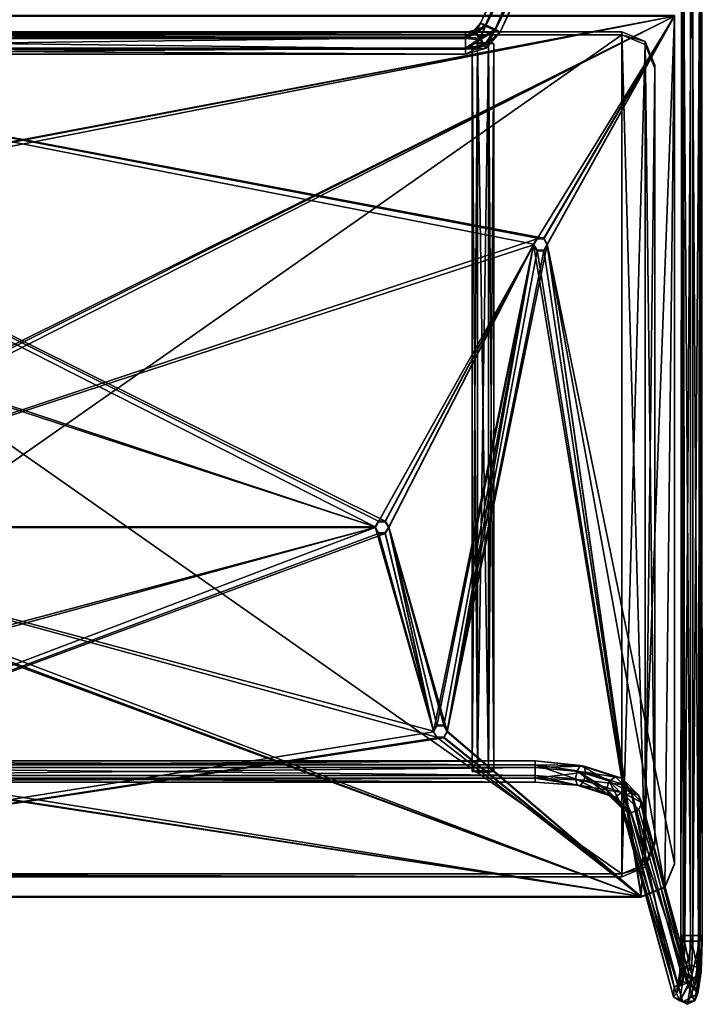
# Model space of a CAD drawing. Header units: millimetres. Extents: x -41 to 3008, y -710 to 56.
# Tile 2 of 28: x 309 to 659, y -710 to -205. Entities that reach past the tile are written whole.
import ezdxf

# ---------------------------------------------------------------- set-up
doc = ezdxf.new("R2010")
doc.units = ezdxf.units.MM
doc.header["$LTSCALE"] = 65.185185
doc.layers.add('Default', color=7, linetype='Continuous', true_color=0x000000)

msp = doc.modelspace()

# ---------------------------------------------------------------- meshes
at = {"layer": 'Default'}
mesh = msp.add_polyface(dxfattribs=at)
corners = [(653.27, -42.93, 5.47), (648.37, -677.5, -0.5), (654.42, -677.5, -5.47), (649.57, -674.54, 3.46), (649.57, -674.54, 3.46), (653.27, -674.54, 5.47), (653.27, -674.54, 5.47), (648.82, -42.93, 2.24), (648.82, -42.93, 2.24), (648.82, -42.93, 2.24), (648.82, -42.93, 2.24), (648.37, -676.02, -0.56), (648.37, -676.02, -0.56), (650.35, -677.5, -4.25), (650.35, -677.5, -4.25), (650.35, -677.5, -4.25), (650.35, -677.5, -4.25), (650.35, -677.5, -4.25), (648.38, -674.54, -0.57), (648.38, -674.54, -0.57), (648.38, -674.54, -0.57), (648.38, -674.54, -0.57), (649.4, -42.93, -3.23), (649.4, -42.93, -3.23), (649.4, -42.93, -3.23), (654.42, -42.93, -5.47), (654.42, -42.93, -5.47)]
mesh.append_faces([[corners[k] for k in face] for face in [(3, 6, 9, 9), (5, 0, 10, 10), (1, 12, 13, 13), (11, 21, 14, 14), (18, 4, 8, 8), (19, 7, 24, 24), (20, 23, 15, 15), (22, 26, 16, 16), (25, 2, 17, 17)]])
mesh = msp.add_polyface(dxfattribs=at)
corners = [(659.31, -677.5, 0.65), (653.27, -674.54, 5.47), (654.42, -42.93, -5.47), (659.32, -674.54, 0.57), (659.32, -674.54, 0.57), (659.32, -674.54, 0.57), (659.32, -674.54, 0.57), (659.31, -676.02, 0.59), (659.31, -676.02, 0.59), (658.15, -677.5, -3.43), (658.15, -677.5, -3.43), (658.15, -677.5, -3.43), (658.15, -677.5, -3.43), (657.31, -674.54, 4.27), (657.31, -674.54, 4.27), (657.31, -674.54, 4.27), (658.3, -42.93, 3.23), (658.3, -42.93, 3.23), (658.3, -42.93, 3.23), (658.87, -42.93, -2.24), (658.87, -42.93, -2.24), (658.87, -42.93, -2.24), (658.87, -42.93, -2.24), (653.27, -42.93, 5.47), (653.27, -42.93, 5.47), (654.42, -677.5, -5.47), (654.42, -677.5, -5.47)]
mesh.append_faces([[corners[k] for k in face] for face in [(3, 8, 11, 11), (13, 6, 17, 17), (5, 19, 18, 18), (20, 4, 10, 10), (7, 0, 12, 12), (1, 15, 23, 23), (14, 16, 24, 24), (2, 22, 25, 25), (21, 9, 26, 26)]])
mesh = msp.add_polyface(dxfattribs=at)
corners = [(607.14, -74.89, 300.25), (555.6, -211.12, 309.78), (548.12, -207.98, 304.78), (548.12, -207.98, 304.78), (548.12, -207.98, 304.78), (545.63, -206.48, 309.45), (545.63, -206.48, 309.45), (609.63, -76.38, 295.58), (609.63, -76.38, 295.58), (609.63, -76.38, 295.58), (553.1, -210.29, 304.95), (553.1, -210.29, 304.95), (553.1, -210.29, 304.95), (617.11, -79.53, 300.58), (617.11, -79.53, 300.58), (614.62, -78.7, 295.74), (614.62, -78.7, 295.74), (614.62, -78.7, 295.74)]
mesh.append_faces([[corners[k] for k in face] for face in [(2, 6, 8, 8), (5, 0, 9, 9), (1, 12, 13, 13), (10, 4, 16, 16), (11, 15, 14, 14), (3, 7, 17, 17)]])
mesh = msp.add_polyface(dxfattribs=at)
corners = [(545.63, -206.48, 309.45), (617.11, -79.53, 300.58), (548.12, -207.31, 314.29), (548.12, -207.31, 314.29), (548.12, -207.31, 314.29), (607.14, -74.89, 300.25), (607.14, -74.89, 300.25), (553.1, -209.63, 314.45), (553.1, -209.63, 314.45), (553.1, -209.63, 314.45), (609.63, -75.72, 305.08), (609.63, -75.72, 305.08), (609.63, -75.72, 305.08), (555.6, -211.12, 309.78), (555.6, -211.12, 309.78), (614.62, -78.03, 305.25), (614.62, -78.03, 305.25), (614.62, -78.03, 305.25)]
mesh.append_faces([[corners[k] for k in face] for face in [(0, 4, 5, 5), (2, 9, 11, 11), (6, 3, 10, 10), (7, 14, 16, 16), (8, 15, 12, 12), (13, 1, 17, 17)]])
mesh = msp.add_polyface(dxfattribs=at)
corners = [(-25, -637.54, 350.12), (-8, -654.5, 351.31), (-8, -654.5, 351.31), (-8, -654.5, 351.31), (-8, -654.5, 351.31), (-8, -654.5, 351.31), (628, -654.5, 351.31), (628, -654.5, 351.31), (628, -654.5, 351.31), (628, -654.5, 351.31), (628, -654.5, 351.31), (628, -654.5, 351.31), (628, -654.5, 351.31), (628, -654.5, 351.31), (628, -654.5, 351.31), (628, -654.5, 351.31), (628, -654.5, 351.31), (628, -654.5, 351.31), (628, -654.5, 351.31), (628, -654.5, 351.31), (93.25, -572.73, 345.59), (93.25, -572.73, 345.59), (93.25, -572.73, 345.59), (640.02, -649.53, 350.96), (640.02, -649.53, 350.96), (579.8, -319.92, 327.91), (579.8, -319.92, 327.91), (579.8, -319.92, 327.91), (579.8, -319.92, 327.91), (579.8, -319.92, 327.91), (128.5, -464.96, 338.05), (128.5, -464.96, 338.05), (128.5, -464.96, 338.05), (128.5, -464.96, 338.05), (128.5, -464.96, 338.05), (128.5, -464.96, 338.05), (126.75, -467.99, 338.27), (126.75, -467.99, 338.27), (523.25, -572.73, 345.59), (523.25, -572.73, 345.59), (523.25, -572.73, 345.59), (123.25, -467.99, 338.27), (123.25, -467.99, 338.27), (123.25, -467.99, 338.27), (98.5, -569.71, 345.38), (98.5, -569.71, 345.38), (98.5, -569.71, 345.38), (98.5, -569.71, 345.38), (98.5, -569.71, 345.38), (96.75, -572.73, 345.59), (96.75, -572.73, 345.59), (528.5, -569.71, 345.38), (528.5, -569.71, 345.38), (528.5, -569.71, 345.38), (528.5, -569.71, 345.38), (526.75, -572.73, 345.59), (526.75, -572.73, 345.59), (572.8, -319.92, 327.91), (572.8, -319.92, 327.91), (572.8, -319.92, 327.91), (572.8, -319.92, 327.91), (572.8, -319.92, 327.91), (572.8, -319.92, 327.91), (578.05, -322.94, 328.12), (578.05, -322.94, 328.12), (574.55, -322.94, 328.12), (574.55, -322.94, 328.12), (-20.02, -649.53, 350.96), (-20.02, -649.53, 350.96), (-25, -202.65, 319.71), (-25, -202.65, 319.71), (-25, -202.65, 319.71), (-25, -202.65, 319.71), (-25, -202.65, 319.71), (-25, -202.65, 319.71), (-25, -202.65, 319.71), (-25, -202.65, 319.71), (-25, -202.65, 319.71), (-25, -202.65, 319.71), (-25, -202.65, 319.71), (-25, -202.65, 319.71), (40.2, -319.92, 327.91), (40.2, -319.92, 327.91), (40.2, -319.92, 327.91), (40.2, -319.92, 327.91), (91.5, -569.71, 345.38), (91.5, -569.71, 345.38), (91.5, -569.71, 345.38), (91.5, -569.71, 345.38), (91.5, -569.71, 345.38), (91.5, -569.71, 345.38), (645, -202.65, 319.71), (645, -202.65, 319.71), (645, -202.65, 319.71), (578.05, -316.89, 327.7), (578.05, -316.89, 327.7), (578.05, -316.89, 327.7), (496.75, -461.94, 337.84), (496.75, -461.94, 337.84), (496.75, -461.94, 337.84), (493.25, -461.94, 337.84), (493.25, -461.94, 337.84), (491.5, -464.96, 338.05), (491.5, -464.96, 338.05), (491.5, -464.96, 338.05), (491.5, -464.96, 338.05), (491.5, -464.96, 338.05), (491.5, -464.96, 338.05), (45.45, -316.89, 327.7), (45.45, -316.89, 327.7), (45.45, -316.89, 327.7), (41.95, -316.89, 327.7), (41.95, -316.89, 327.7), (574.55, -316.89, 327.7), (574.55, -316.89, 327.7), (645, -637.54, 350.12), (645, -637.54, 350.12), (126.75, -461.94, 337.84), (126.75, -461.94, 337.84), (47.2, -319.92, 327.91), (47.2, -319.92, 327.91), (47.2, -319.92, 327.91), (47.2, -319.92, 327.91), (47.2, -319.92, 327.91), (47.2, -319.92, 327.91), (47.2, -319.92, 327.91), (47.2, -319.92, 327.91), (47.2, -319.92, 327.91), (47.2, -319.92, 327.91), (521.5, -569.71, 345.38), (521.5, -569.71, 345.38), (521.5, -569.71, 345.38), (521.5, -569.71, 345.38), (521.5, -569.71, 345.38), (521.5, -569.71, 345.38), (123.25, -461.94, 337.84), (123.25, -461.94, 337.84), (121.5, -464.96, 338.05), (121.5, -464.96, 338.05), (121.5, -464.96, 338.05), (498.5, -464.96, 338.05), (498.5, -464.96, 338.05), (498.5, -464.96, 338.05), (498.5, -464.96, 338.05), (498.5, -464.96, 338.05), (498.5, -464.96, 338.05), (496.75, -467.99, 338.27), (496.75, -467.99, 338.27), (526.75, -566.68, 345.17), (526.75, -566.68, 345.17), (523.25, -566.68, 345.17), (523.25, -566.68, 345.17), (493.25, -467.99, 338.27), (493.25, -467.99, 338.27), (96.75, -566.68, 345.17), (96.75, -566.68, 345.17), (93.25, -566.68, 345.17), (93.25, -566.68, 345.17), (45.45, -322.94, 328.12), (45.45, -322.94, 328.12), (41.95, -322.94, 328.12), (41.95, -322.94, 328.12)]
mesh.append_faces([[corners[k] for k in face] for face in [(1, 19, 21, 21), (6, 24, 26, 26), (14, 30, 37, 37), (31, 13, 39, 39), (43, 15, 36, 36), (16, 42, 45, 45), (17, 44, 50, 50), (22, 18, 49, 49), (11, 51, 56, 56), (52, 10, 61, 61), (40, 12, 55, 55), (7, 25, 64, 64), (62, 9, 65, 65), (66, 8, 63, 63), (67, 5, 70, 70), (71, 4, 82, 82), (90, 2, 20, 20), (3, 89, 83, 83), (0, 68, 69, 69), (91, 80, 95, 95), (99, 76, 100, 100), (77, 98, 58, 58), (101, 75, 102, 102), (103, 74, 109, 109), (110, 73, 111, 111), (112, 72, 81, 81), (96, 79, 113, 113), (114, 78, 57, 57), (115, 93, 28, 28), (29, 92, 94, 94), (23, 116, 27, 27), (117, 35, 126, 126), (106, 33, 133, 133), (34, 105, 127, 127), (134, 32, 38, 38), (135, 118, 125, 125), (137, 136, 124, 124), (41, 139, 46, 46), (47, 138, 123, 123), (97, 145, 59, 59), (140, 147, 130, 130), (54, 143, 148, 148), (144, 53, 60, 60), (149, 142, 150, 150), (151, 141, 129, 129), (152, 107, 132, 132), (128, 104, 108, 108), (146, 153, 131, 131), (154, 48, 122, 122), (156, 155, 121, 121), (85, 157, 120, 120), (86, 119, 159, 159), (84, 88, 160, 160), (161, 87, 158, 158)]])
mesh = msp.add_polyface(dxfattribs=at)
corners = [(645, -637.89, 345.13), (628, -654.85, 346.32), (628, -654.85, 346.32), (628, -654.85, 346.32), (628, -654.85, 346.32), (628, -654.85, 346.32), (-8, -654.85, 346.32), (-8, -654.85, 346.32), (-8, -654.85, 346.32), (-8, -654.85, 346.32), (-8, -654.85, 346.32), (-8, -654.85, 346.32), (-8, -654.85, 346.32), (-8, -654.85, 346.32), (-8, -654.85, 346.32), (-8, -654.85, 346.32), (-8, -654.85, 346.32), (-8, -654.85, 346.32), (-8, -654.85, 346.32), (-8, -654.85, 346.32), (526.75, -573.08, 340.6), (526.75, -573.08, 340.6), (526.75, -573.08, 340.6), (645, -203, 314.72), (645, -203, 314.72), (645, -203, 314.72), (645, -203, 314.72), (645, -203, 314.72), (645, -203, 314.72), (645, -203, 314.72), (645, -203, 314.72), (645, -203, 314.72), (645, -203, 314.72), (645, -203, 314.72), (645, -203, 314.72), (640.02, -649.88, 345.97), (640.02, -649.88, 345.97), (579.8, -320.27, 322.92), (579.8, -320.27, 322.92), (579.8, -320.27, 322.92), (579.8, -320.27, 322.92), (528.5, -570.06, 340.39), (528.5, -570.06, 340.39), (528.5, -570.06, 340.39), (528.5, -570.06, 340.39), (528.5, -570.06, 340.39), (528.5, -570.06, 340.39), (-20.02, -649.88, 345.97), (-20.02, -649.88, 345.97), (40.2, -320.27, 322.92), (40.2, -320.27, 322.92), (40.2, -320.27, 322.92), (40.2, -320.27, 322.92), (40.2, -320.27, 322.92), (496.75, -468.34, 333.28), (496.75, -468.34, 333.28), (496.75, -468.34, 333.28), (493.25, -468.34, 333.28), (493.25, -468.34, 333.28), (521.5, -570.06, 340.39), (521.5, -570.06, 340.39), (521.5, -570.06, 340.39), (521.5, -570.06, 340.39), (521.5, -570.06, 340.39), (491.5, -465.31, 333.07), (491.5, -465.31, 333.07), (491.5, -465.31, 333.07), (491.5, -465.31, 333.07), (491.5, -465.31, 333.07), (491.5, -465.31, 333.07), (96.75, -573.08, 340.6), (96.75, -573.08, 340.6), (96.75, -573.08, 340.6), (93.25, -573.08, 340.6), (93.25, -573.08, 340.6), (91.5, -570.06, 340.39), (91.5, -570.06, 340.39), (91.5, -570.06, 340.39), (91.5, -570.06, 340.39), (47.2, -320.27, 322.92), (47.2, -320.27, 322.92), (47.2, -320.27, 322.92), (47.2, -320.27, 322.92), (47.2, -320.27, 322.92), (47.2, -320.27, 322.92), (523.25, -573.08, 340.6), (523.25, -573.08, 340.6), (45.45, -323.29, 323.13), (45.45, -323.29, 323.13), (41.95, -323.29, 323.13), (41.95, -323.29, 323.13), (-25, -203, 314.72), (-25, -203, 314.72), (-25, -203, 314.72), (41.95, -317.24, 322.71), (41.95, -317.24, 322.71), (41.95, -317.24, 322.71), (128.5, -465.31, 333.07), (128.5, -465.31, 333.07), (128.5, -465.31, 333.07), (128.5, -465.31, 333.07), (128.5, -465.31, 333.07), (128.5, -465.31, 333.07), (126.75, -462.29, 332.85), (126.75, -462.29, 332.85), (574.55, -317.24, 322.71), (574.55, -317.24, 322.71), (574.55, -317.24, 322.71), (123.25, -462.29, 332.85), (123.25, -462.29, 332.85), (123.25, -462.29, 332.85), (45.45, -317.24, 322.71), (45.45, -317.24, 322.71), (578.05, -317.24, 322.71), (578.05, -317.24, 322.71), (-25, -637.89, 345.13), (-25, -637.89, 345.13), (126.75, -468.34, 333.28), (126.75, -468.34, 333.28), (98.5, -570.06, 340.39), (98.5, -570.06, 340.39), (98.5, -570.06, 340.39), (98.5, -570.06, 340.39), (98.5, -570.06, 340.39), (98.5, -570.06, 340.39), (572.8, -320.27, 322.92), (572.8, -320.27, 322.92), (572.8, -320.27, 322.92), (572.8, -320.27, 322.92), (572.8, -320.27, 322.92), (572.8, -320.27, 322.92), (572.8, -320.27, 322.92), (572.8, -320.27, 322.92), (572.8, -320.27, 322.92), (572.8, -320.27, 322.92), (123.25, -468.34, 333.28), (123.25, -468.34, 333.28), (121.5, -465.31, 333.07), (121.5, -465.31, 333.07), (121.5, -465.31, 333.07), (121.5, -465.31, 333.07), (121.5, -465.31, 333.07), (121.5, -465.31, 333.07), (96.75, -567.03, 340.18), (96.75, -567.03, 340.18), (93.25, -567.03, 340.18), (93.25, -567.03, 340.18), (498.5, -465.31, 333.07), (498.5, -465.31, 333.07), (498.5, -465.31, 333.07), (496.75, -462.29, 332.85), (496.75, -462.29, 332.85), (493.25, -462.29, 332.85), (493.25, -462.29, 332.85), (526.75, -567.03, 340.18), (526.75, -567.03, 340.18), (578.05, -323.29, 323.13), (578.05, -323.29, 323.13), (574.55, -323.29, 323.13), (574.55, -323.29, 323.13), (523.25, -567.03, 340.18), (523.25, -567.03, 340.18)]
mesh.append_faces([[corners[k] for k in face] for face in [(1, 19, 21, 21), (5, 24, 35, 35), (25, 4, 38, 38), (46, 2, 20, 20), (3, 45, 39, 39), (6, 48, 50, 50), (56, 15, 57, 57), (16, 55, 60, 60), (58, 14, 64, 64), (65, 13, 71, 71), (72, 12, 73, 73), (74, 11, 75, 75), (76, 10, 83, 83), (22, 18, 85, 85), (86, 17, 59, 59), (84, 9, 87, 87), (88, 8, 89, 89), (90, 7, 49, 49), (23, 0, 36, 36), (91, 34, 95, 95), (29, 97, 104, 104), (98, 28, 106, 106), (110, 30, 103, 103), (31, 109, 80, 80), (32, 79, 112, 112), (96, 33, 111, 111), (26, 37, 114, 114), (107, 27, 113, 113), (115, 93, 52, 52), (53, 92, 94, 94), (47, 116, 51, 51), (117, 102, 122, 122), (101, 67, 123, 123), (68, 100, 133, 133), (134, 99, 105, 105), (135, 118, 121, 121), (137, 136, 120, 120), (108, 142, 81, 81), (138, 119, 144, 144), (78, 140, 145, 145), (141, 77, 82, 82), (146, 139, 143, 143), (54, 149, 61, 61), (147, 151, 130, 130), (62, 148, 129, 129), (152, 69, 132, 132), (124, 66, 70, 70), (150, 153, 131, 131), (41, 155, 126, 126), (40, 44, 156, 156), (157, 43, 158, 158), (159, 42, 125, 125), (160, 63, 128, 128), (154, 161, 127, 127)]])
mesh = msp.add_polyface(dxfattribs=at)
corners = [(537.92, -222.35, 310.56), (545.63, -206.48, 309.45), (537.92, -214.46, 305.24), (537.92, -214.46, 305.24), (537.92, -214.46, 305.24), (537.92, -211.38, 309.8), (537.92, -211.38, 309.8), (543.36, -211.68, 305.92), (543.36, -211.68, 305.92), (543.36, -211.68, 305.92), (543.36, -211.68, 305.92), (543.36, -211.68, 305.92), (542.49, -210.05, 309.7), (542.49, -210.05, 309.7), (542.49, -210.05, 309.7), (537.92, -219.94, 305.62), (537.92, -219.94, 305.62), (537.92, -219.94, 305.62), (537.92, -219.94, 305.62), (548.4, -219.31, 310.35), (548.4, -219.31, 310.35), (548.4, -219.31, 310.35), (545.45, -215.06, 304.54), (545.45, -215.06, 304.54), (545.45, -215.06, 304.54), (545.45, -215.06, 304.54), (545.45, -215.06, 304.54), (545.45, -215.06, 304.54), (547.54, -218.22, 306.38), (547.54, -218.22, 306.38), (547.54, -218.22, 306.38), (547.54, -218.22, 306.38), (547.54, -218.22, 306.38), (548.12, -207.98, 304.78), (548.12, -207.98, 304.78), (548.12, -207.98, 304.78), (548.12, -207.98, 304.78), (555.6, -211.12, 309.78), (555.6, -211.12, 309.78), (553.1, -210.29, 304.95), (553.1, -210.29, 304.95), (553.1, -210.29, 304.95)]
mesh.append_faces([[corners[k] for k in face] for face in [(2, 6, 7, 7), (5, 14, 8, 8), (0, 18, 19, 19), (15, 4, 25, 25), (20, 17, 30, 30), (31, 16, 24, 24), (26, 3, 11, 11), (12, 1, 36, 36), (9, 13, 35, 35), (37, 21, 29, 29), (38, 28, 39, 39), (32, 23, 40, 40), (27, 10, 34, 34), (41, 22, 33, 33)]])
mesh = msp.add_polyface(dxfattribs=at)
corners = [(537.92, -211.38, 309.8), (555.6, -211.12, 309.78), (537.92, -213.79, 314.74), (537.92, -213.79, 314.74), (537.92, -213.79, 314.74), (537.92, -213.79, 314.74), (542.49, -210.05, 309.7), (542.49, -210.05, 309.7), (542.49, -210.05, 309.7), (537.92, -219.28, 315.12), (537.92, -219.28, 315.12), (537.92, -219.28, 315.12), (545.45, -214.3, 315.51), (545.45, -214.3, 315.51), (545.45, -214.3, 315.51), (545.45, -214.3, 315.51), (545.45, -214.3, 315.51), (545.45, -214.3, 315.51), (543.36, -211.14, 313.68), (543.36, -211.14, 313.68), (543.36, -211.14, 313.68), (543.36, -211.14, 313.68), (543.36, -211.14, 313.68), (537.92, -222.35, 310.56), (537.92, -222.35, 310.56), (547.54, -217.68, 314.14), (547.54, -217.68, 314.14), (547.54, -217.68, 314.14), (547.54, -217.68, 314.14), (547.54, -217.68, 314.14), (548.4, -219.31, 310.35), (548.4, -219.31, 310.35), (548.4, -219.31, 310.35), (545.63, -206.48, 309.45), (545.63, -206.48, 309.45), (548.12, -207.31, 314.29), (548.12, -207.31, 314.29), (548.12, -207.31, 314.29), (553.1, -209.63, 314.45), (553.1, -209.63, 314.45), (553.1, -209.63, 314.45), (553.1, -209.63, 314.45)]
mesh.append_faces([[corners[k] for k in face] for face in [(0, 5, 6, 6), (2, 11, 12, 12), (7, 4, 20, 20), (21, 3, 17, 17), (9, 24, 25, 25), (13, 10, 29, 29), (26, 23, 32, 32), (8, 19, 33, 33), (22, 16, 36, 36), (34, 18, 35, 35), (14, 28, 39, 39), (37, 15, 38, 38), (27, 31, 40, 40), (41, 30, 1, 1)]])
mesh = msp.add_polyface(dxfattribs=at)
corners = [(645, -202.65, 319.71), (645, -637.89, 345.13), (645, -637.54, 350.12), (645, -637.54, 350.12), (645, -203, 314.72), (645, -203, 314.72)]
mesh.append_faces([[corners[k] for k in face] for face in [(0, 3, 4, 4), (2, 1, 5, 5)]])
mesh = msp.add_polyface(dxfattribs=at)
corners = [(635, -228, 343.54), (-15, -626.03, 371.37), (618, -211.04, 342.35), (618, -211.04, 342.35), (618, -211.04, 342.35), (2, -211.04, 342.35), (2, -211.04, 342.35), (2, -211.04, 342.35), (618, -642.99, 372.56), (618, -642.99, 372.56), (618, -642.99, 372.56), (2, -642.99, 372.56), (2, -642.99, 372.56), (2, -642.99, 372.56), (-10.02, -216.01, 342.7), (-10.02, -216.01, 342.7), (-10.02, -216.01, 342.7), (630.02, -216.01, 342.7), (630.02, -216.01, 342.7), (630.02, -216.01, 342.7), (630.02, -638.02, 372.21), (630.02, -638.02, 372.21), (630.02, -638.02, 372.21), (635, -626.03, 371.37), (635, -626.03, 371.37), (-10.02, -638.02, 372.21), (-10.02, -638.02, 372.21), (-10.02, -638.02, 372.21), (-15, -228, 343.54), (-15, -228, 343.54)]
mesh.append_faces([[corners[k] for k in face] for face in [(2, 7, 9, 9), (10, 6, 11, 11), (12, 5, 16, 16), (17, 4, 21, 21), (22, 3, 8, 8), (0, 19, 23, 23), (24, 18, 20, 20), (25, 13, 15, 15), (1, 27, 28, 28), (29, 26, 14, 14)]])
mesh = msp.add_polyface(dxfattribs=at)
corners = [(618, -212.58, 320.41), (2, -211.04, 342.35), (2, -212.58, 320.41), (2, -212.58, 320.41), (618, -211.04, 342.35), (618, -211.04, 342.35)]
mesh.append_faces([[corners[k] for k in face] for face in [(0, 3, 4, 4), (2, 1, 5, 5)]])
mesh = msp.add_polyface(dxfattribs=at)
corners = [(537.92, -211.38, 309.8), (75.15, -222.35, 310.56), (75.15, -214.46, 305.24), (75.15, -214.46, 305.24), (75.15, -214.46, 305.24), (75.15, -211.38, 309.8), (75.15, -211.38, 309.8), (537.92, -214.46, 305.24), (537.92, -214.46, 305.24), (537.92, -214.46, 305.24), (75.15, -219.94, 305.62), (75.15, -219.94, 305.62), (75.15, -219.94, 305.62), (537.92, -222.35, 310.56), (537.92, -222.35, 310.56), (537.92, -219.94, 305.62), (537.92, -219.94, 305.62), (537.92, -219.94, 305.62)]
mesh.append_faces([[corners[k] for k in face] for face in [(2, 6, 8, 8), (5, 0, 9, 9), (1, 12, 13, 13), (10, 4, 16, 16), (14, 11, 15, 15), (17, 3, 7, 7)]])
mesh = msp.add_polyface(dxfattribs=at)
corners = [(75.15, -211.38, 309.8), (537.92, -222.35, 310.56), (75.15, -213.79, 314.74), (75.15, -213.79, 314.74), (75.15, -213.79, 314.74), (537.92, -211.38, 309.8), (537.92, -211.38, 309.8), (75.15, -219.28, 315.12), (75.15, -219.28, 315.12), (75.15, -219.28, 315.12), (537.92, -213.79, 314.74), (537.92, -213.79, 314.74), (537.92, -213.79, 314.74), (75.15, -222.35, 310.56), (75.15, -222.35, 310.56), (537.92, -219.28, 315.12), (537.92, -219.28, 315.12), (537.92, -219.28, 315.12)]
mesh.append_faces([[corners[k] for k in face] for face in [(0, 4, 5, 5), (2, 9, 11, 11), (6, 3, 10, 10), (7, 14, 16, 16), (12, 8, 15, 15), (17, 13, 1, 1)]])
mesh = msp.add_polyface(dxfattribs=at)
corners = [(635, -229.54, 321.59), (618, -211.04, 342.35), (630.02, -217.55, 320.75), (630.02, -217.55, 320.75), (630.02, -217.55, 320.75), (635, -228, 343.54), (635, -228, 343.54), (618, -212.58, 320.41), (618, -212.58, 320.41), (630.02, -216.01, 342.7), (630.02, -216.01, 342.7), (630.02, -216.01, 342.7)]
mesh.append_faces([[corners[k] for k in face] for face in [(0, 4, 5, 5), (2, 8, 10, 10), (3, 9, 6, 6), (7, 1, 11, 11)]])
mesh = msp.add_polyface(dxfattribs=at)
corners = [(-15, -229.54, 321.59), (635, -627.57, 349.42), (-15, -627.57, 349.42), (-15, -627.57, 349.42), (-10.02, -217.55, 320.75), (-10.02, -217.55, 320.75), (-10.02, -217.55, 320.75), (-10.02, -639.56, 350.26), (-10.02, -639.56, 350.26), (-10.02, -639.56, 350.26), (2, -644.52, 350.61), (2, -644.52, 350.61), (2, -644.52, 350.61), (2, -212.58, 320.41), (2, -212.58, 320.41), (2, -212.58, 320.41), (618, -644.52, 350.61), (618, -644.52, 350.61), (618, -644.52, 350.61), (618, -212.58, 320.41), (618, -212.58, 320.41), (618, -212.58, 320.41), (630.02, -639.56, 350.26), (630.02, -639.56, 350.26), (630.02, -639.56, 350.26), (630.02, -217.55, 320.75), (630.02, -217.55, 320.75), (630.02, -217.55, 320.75), (635, -229.54, 321.59), (635, -229.54, 321.59)]
mesh.append_faces([[corners[k] for k in face] for face in [(2, 0, 6, 6), (7, 3, 5, 5), (10, 9, 14, 14), (15, 8, 4, 4), (16, 12, 20, 20), (21, 11, 13, 13), (22, 18, 26, 26), (27, 17, 19, 19), (1, 24, 28, 28), (29, 23, 25, 25)]])
mesh = msp.add_polyface(dxfattribs=at)
corners = [(541.34, -590.41, 336.3), (552.34, -216.87, 310.18), (544.09, -590.07, 341.05), (544.09, -590.07, 341.05), (544.09, -590.07, 341.05), (541.34, -216.87, 310.18), (541.34, -216.87, 310.18), (549.59, -590.07, 341.05), (549.59, -590.07, 341.05), (549.59, -590.07, 341.05), (544.09, -216.53, 314.93), (544.09, -216.53, 314.93), (544.09, -216.53, 314.93), (552.34, -590.41, 336.3), (552.34, -590.41, 336.3), (549.59, -216.53, 314.93), (549.59, -216.53, 314.93), (549.59, -216.53, 314.93)]
mesh.append_faces([[corners[k] for k in face] for face in [(0, 4, 5, 5), (2, 9, 11, 11), (6, 3, 10, 10), (7, 14, 16, 16), (8, 15, 12, 12), (13, 1, 17, 17)]])
mesh = msp.add_polyface(dxfattribs=at)
corners = [(544.09, -217.2, 305.43), (549.59, -216.53, 314.93), (541.34, -216.87, 310.18), (541.34, -216.87, 310.18), (541.34, -216.87, 310.18), (549.59, -217.2, 305.43), (549.59, -217.2, 305.43), (552.34, -216.87, 310.18), (552.34, -216.87, 310.18), (552.34, -216.87, 310.18), (544.09, -216.53, 314.93), (544.09, -216.53, 314.93)]
mesh.append_faces([[corners[k] for k in face] for face in [(0, 4, 5, 5), (6, 3, 7, 7), (8, 2, 11, 11), (1, 9, 10, 10)]])
mesh = msp.add_polyface(dxfattribs=at)
corners = [(541.34, -216.87, 310.18), (552.34, -590.41, 336.3), (544.09, -590.74, 331.55), (544.09, -590.74, 331.55), (544.09, -590.74, 331.55), (541.34, -590.41, 336.3), (541.34, -590.41, 336.3), (544.09, -217.2, 305.43), (544.09, -217.2, 305.43), (544.09, -217.2, 305.43), (549.59, -590.74, 331.55), (549.59, -590.74, 331.55), (549.59, -590.74, 331.55), (552.34, -216.87, 310.18), (552.34, -216.87, 310.18), (549.59, -217.2, 305.43), (549.59, -217.2, 305.43), (549.59, -217.2, 305.43)]
mesh.append_faces([[corners[k] for k in face] for face in [(2, 6, 8, 8), (5, 0, 9, 9), (1, 12, 13, 13), (10, 4, 16, 16), (11, 15, 14, 14), (3, 7, 17, 17)]])
mesh = msp.add_polyface(dxfattribs=at)
corners = [(635, -627.57, 349.42), (635, -228, 343.54), (635, -229.54, 321.59), (635, -229.54, 321.59), (635, -626.03, 371.37), (635, -626.03, 371.37)]
mesh.append_faces([[corners[k] for k in face] for face in [(0, 3, 4, 4), (2, 1, 5, 5)]])
mesh = msp.add_polyface(dxfattribs=at)
corners = [(579.8, -319.92, 327.91), (572.8, -320.27, 322.92), (578.05, -316.89, 327.7), (578.05, -316.89, 327.7), (578.05, -316.89, 327.7), (579.8, -320.27, 322.92), (579.8, -320.27, 322.92), (574.55, -316.89, 327.7), (574.55, -316.89, 327.7), (574.55, -316.89, 327.7), (578.05, -317.24, 322.71), (578.05, -317.24, 322.71), (578.05, -317.24, 322.71), (572.8, -319.92, 327.91), (572.8, -319.92, 327.91), (574.55, -317.24, 322.71), (574.55, -317.24, 322.71), (574.55, -317.24, 322.71)]
mesh.append_faces([[corners[k] for k in face] for face in [(0, 4, 5, 5), (2, 9, 11, 11), (6, 3, 10, 10), (7, 14, 16, 16), (8, 15, 12, 12), (13, 1, 17, 17)]])
mesh = msp.add_polyface(dxfattribs=at)
corners = [(579.8, -320.27, 322.92), (572.8, -319.92, 327.91), (578.05, -322.94, 328.12), (578.05, -322.94, 328.12), (578.05, -322.94, 328.12), (579.8, -319.92, 327.91), (579.8, -319.92, 327.91), (578.05, -323.29, 323.13), (578.05, -323.29, 323.13), (578.05, -323.29, 323.13), (574.55, -322.94, 328.12), (574.55, -322.94, 328.12), (574.55, -322.94, 328.12), (572.8, -320.27, 322.92), (572.8, -320.27, 322.92), (574.55, -323.29, 323.13), (574.55, -323.29, 323.13), (574.55, -323.29, 323.13)]
mesh.append_faces([[corners[k] for k in face] for face in [(2, 6, 8, 8), (5, 0, 9, 9), (1, 12, 13, 13), (10, 4, 16, 16), (11, 15, 14, 14), (3, 7, 17, 17)]])
mesh = msp.add_polyface(dxfattribs=at)
corners = [(498.5, -464.96, 338.05), (491.5, -465.31, 333.07), (496.75, -461.94, 337.84), (496.75, -461.94, 337.84), (496.75, -461.94, 337.84), (498.5, -465.31, 333.07), (498.5, -465.31, 333.07), (493.25, -461.94, 337.84), (493.25, -461.94, 337.84), (493.25, -461.94, 337.84), (496.75, -462.29, 332.85), (496.75, -462.29, 332.85), (496.75, -462.29, 332.85), (491.5, -464.96, 338.05), (491.5, -464.96, 338.05), (493.25, -462.29, 332.85), (493.25, -462.29, 332.85), (493.25, -462.29, 332.85)]
mesh.append_faces([[corners[k] for k in face] for face in [(0, 4, 5, 5), (2, 9, 11, 11), (6, 3, 10, 10), (7, 14, 16, 16), (8, 15, 12, 12), (13, 1, 17, 17)]])
mesh = msp.add_polyface(dxfattribs=at)
corners = [(498.5, -465.31, 333.07), (491.5, -464.96, 338.05), (496.75, -467.99, 338.27), (496.75, -467.99, 338.27), (496.75, -467.99, 338.27), (498.5, -464.96, 338.05), (498.5, -464.96, 338.05), (496.75, -468.34, 333.28), (496.75, -468.34, 333.28), (496.75, -468.34, 333.28), (493.25, -467.99, 338.27), (493.25, -467.99, 338.27), (493.25, -467.99, 338.27), (491.5, -465.31, 333.07), (491.5, -465.31, 333.07), (493.25, -468.34, 333.28), (493.25, -468.34, 333.28), (493.25, -468.34, 333.28)]
mesh.append_faces([[corners[k] for k in face] for face in [(2, 6, 8, 8), (5, 0, 9, 9), (1, 12, 13, 13), (10, 4, 16, 16), (11, 15, 14, 14), (3, 7, 17, 17)]])
mesh = msp.add_polyface(dxfattribs=at)
corners = [(528.5, -569.71, 345.38), (521.5, -570.06, 340.39), (526.75, -566.68, 345.17), (526.75, -566.68, 345.17), (526.75, -566.68, 345.17), (528.5, -570.06, 340.39), (528.5, -570.06, 340.39), (523.25, -566.68, 345.17), (523.25, -566.68, 345.17), (523.25, -566.68, 345.17), (526.75, -567.03, 340.18), (526.75, -567.03, 340.18), (526.75, -567.03, 340.18), (521.5, -569.71, 345.38), (521.5, -569.71, 345.38), (523.25, -567.03, 340.18), (523.25, -567.03, 340.18), (523.25, -567.03, 340.18)]
mesh.append_faces([[corners[k] for k in face] for face in [(0, 4, 5, 5), (2, 9, 11, 11), (6, 3, 10, 10), (7, 14, 16, 16), (8, 15, 12, 12), (13, 1, 17, 17)]])
mesh = msp.add_polyface(dxfattribs=at)
corners = [(528.5, -570.06, 340.39), (521.5, -569.71, 345.38), (526.75, -572.73, 345.59), (526.75, -572.73, 345.59), (526.75, -572.73, 345.59), (528.5, -569.71, 345.38), (528.5, -569.71, 345.38), (526.75, -573.08, 340.6), (526.75, -573.08, 340.6), (526.75, -573.08, 340.6), (523.25, -572.73, 345.59), (523.25, -572.73, 345.59), (523.25, -572.73, 345.59), (521.5, -570.06, 340.39), (521.5, -570.06, 340.39), (523.25, -573.08, 340.6), (523.25, -573.08, 340.6), (523.25, -573.08, 340.6)]
mesh.append_faces([[corners[k] for k in face] for face in [(2, 6, 8, 8), (5, 0, 9, 9), (1, 12, 13, 13), (10, 4, 16, 16), (11, 15, 14, 14), (3, 7, 17, 17)]])
mesh = msp.add_polyface(dxfattribs=at)
corners = [(39.53, -592.38, 331.17), (573.54, -588.44, 341.43), (573.54, -586.95, 332.03), (573.54, -586.95, 332.03), (573.54, -586.95, 332.03), (573.54, -592.38, 331.17), (573.54, -592.38, 331.17), (39.53, -586.95, 332.03), (39.53, -586.95, 332.03), (39.53, -586.95, 332.03), (573.54, -584.97, 337.16), (573.54, -584.97, 337.16), (573.54, -584.97, 337.16), (39.53, -588.44, 341.43), (39.53, -588.44, 341.43), (39.53, -584.97, 337.16), (39.53, -584.97, 337.16), (39.53, -584.97, 337.16)]
mesh.append_faces([[corners[k] for k in face] for face in [(2, 6, 8, 8), (5, 0, 9, 9), (1, 12, 13, 13), (10, 4, 16, 16), (14, 11, 15, 15), (17, 3, 7, 7)]])
mesh = msp.add_polyface(dxfattribs=at)
corners = [(628.36, -606.25, 295.03), (573.54, -592.38, 331.17), (619.35, -597.21, 318.57), (619.35, -597.21, 318.57), (619.35, -597.21, 318.57), (626.83, -602.74, 293.52), (626.83, -602.74, 293.52), (626.83, -602.74, 293.52), (617.42, -606.63, 294.03), (617.42, -606.63, 294.03), (610.2, -599.4, 312.87), (610.2, -599.4, 312.87), (610.2, -599.4, 312.87), (611.54, -595.45, 312.31), (611.54, -595.45, 312.31), (611.54, -595.45, 312.31), (611.54, -595.45, 312.31), (611.54, -595.45, 312.31), (611.54, -595.45, 312.31), (611.54, -595.45, 312.31), (619.02, -602.95, 292.78), (619.02, -602.95, 292.78), (603.15, -596.47, 320.5), (603.15, -596.47, 320.5), (595.07, -590.1, 326.25), (595.07, -590.1, 326.25), (595.07, -590.1, 326.25), (595.07, -590.1, 326.25), (595.07, -590.1, 326.25), (595.07, -590.1, 326.25), (599.49, -590.76, 335.37), (599.49, -590.76, 335.37), (599.49, -590.76, 335.37), (618.01, -593.9, 316.34), (618.01, -593.9, 316.34), (618.01, -593.9, 316.34), (618.01, -593.9, 316.34), (618.01, -593.9, 316.34), (618.01, -593.9, 316.34), (594.31, -594.24, 326.31), (594.31, -594.24, 326.31), (594.31, -594.24, 326.31), (573.54, -586.95, 332.03), (573.54, -586.95, 332.03), (573.54, -586.95, 332.03), (573.54, -586.95, 332.03), (573.54, -588.44, 341.43), (573.54, -588.44, 341.43), (598.73, -587.64, 332.65), (598.73, -587.64, 332.65), (598.73, -587.64, 332.65), (598.73, -587.64, 332.65), (598.73, -587.64, 332.65), (598.73, -587.64, 332.65), (573.54, -584.97, 337.16), (573.54, -584.97, 337.16), (573.54, -584.97, 337.16), (623.1, -601.3, 292.58), (623.1, -601.3, 292.58), (623.1, -601.3, 292.58), (614.78, -593.17, 313.75), (614.78, -593.17, 313.75), (614.78, -593.17, 313.75), (614.78, -593.17, 313.75), (614.78, -593.17, 313.75), (614.78, -593.17, 313.75), (622.88, -601.31, 292.56), (622.88, -601.31, 292.56), (622.88, -601.31, 292.56), (596.9, -587.37, 328.87), (596.9, -587.37, 328.87), (596.9, -587.37, 328.87), (596.9, -587.37, 328.87), (596.9, -587.37, 328.87), (596.9, -587.37, 328.87)]
mesh.append_faces([[corners[k] for k in face] for face in [(2, 0, 7, 7), (8, 12, 19, 19), (9, 18, 20, 20), (10, 23, 24, 24), (13, 11, 29, 29), (30, 4, 37, 37), (3, 6, 38, 38), (22, 41, 25, 25), (39, 1, 45, 45), (26, 40, 44, 44), (46, 32, 52, 52), (31, 36, 53, 53), (47, 51, 54, 54), (5, 59, 33, 33), (62, 34, 58, 58), (35, 61, 48, 48), (16, 64, 67, 67), (65, 15, 72, 72), (68, 63, 57, 57), (49, 60, 71, 71), (21, 17, 66, 66), (73, 14, 28, 28), (50, 70, 55, 55), (74, 27, 43, 43), (56, 69, 42, 42)]])
mesh = msp.add_polyface(dxfattribs=at)
corners = [(573.54, -592.38, 331.17), (39.53, -588.44, 341.43), (573.54, -595.84, 335.44), (573.54, -595.84, 335.44), (573.54, -595.84, 335.44), (39.53, -592.38, 331.17), (39.53, -592.38, 331.17), (573.54, -593.87, 340.57), (573.54, -593.87, 340.57), (573.54, -593.87, 340.57), (39.53, -595.84, 335.44), (39.53, -595.84, 335.44), (39.53, -595.84, 335.44), (573.54, -588.44, 341.43), (573.54, -588.44, 341.43), (39.53, -593.87, 340.57), (39.53, -593.87, 340.57), (39.53, -593.87, 340.57)]
mesh.append_faces([[corners[k] for k in face] for face in [(0, 4, 5, 5), (2, 9, 11, 11), (6, 3, 10, 10), (7, 14, 16, 16), (12, 8, 15, 15), (17, 13, 1, 1)]])
mesh = msp.add_polyface(dxfattribs=at)
corners = [(544.09, -590.07, 341.05), (549.59, -590.74, 331.55), (541.34, -590.41, 336.3), (541.34, -590.41, 336.3), (541.34, -590.41, 336.3), (549.59, -590.07, 341.05), (549.59, -590.07, 341.05), (552.34, -590.41, 336.3), (552.34, -590.41, 336.3), (552.34, -590.41, 336.3), (544.09, -590.74, 331.55), (544.09, -590.74, 331.55)]
mesh.append_faces([[corners[k] for k in face] for face in [(0, 4, 5, 5), (6, 3, 7, 7), (8, 2, 11, 11), (1, 9, 10, 10)]])
mesh = msp.add_polyface(dxfattribs=at)
corners = [(617.42, -606.63, 294.03), (573.54, -588.44, 341.43), (626.76, -609.93, 296.28), (626.76, -609.93, 296.28), (628.36, -606.25, 295.03), (628.36, -606.25, 295.03), (618.01, -601.16, 319.13), (618.01, -601.16, 319.13), (618.01, -601.16, 319.13), (618.01, -601.16, 319.13), (618.01, -601.16, 319.13), (618.01, -601.16, 319.13), (618.01, -601.16, 319.13), (619.35, -597.21, 318.57), (619.35, -597.21, 318.57), (619.35, -597.21, 318.57), (622.9, -611.57, 296.5), (622.9, -611.57, 296.5), (622.9, -611.57, 296.5), (622.9, -611.57, 296.5), (614.78, -603.44, 317.69), (614.78, -603.44, 317.69), (614.78, -603.44, 317.69), (614.78, -603.44, 317.69), (614.78, -603.44, 317.69), (622.69, -611.58, 296.48), (622.69, -611.58, 296.48), (611.54, -602.71, 315.1), (611.54, -602.71, 315.1), (611.54, -602.71, 315.1), (611.54, -602.71, 315.1), (611.54, -602.71, 315.1), (611.54, -602.71, 315.1), (611.54, -602.71, 315.1), (611.54, -602.71, 315.1), (618.95, -610.14, 295.54), (618.95, -610.14, 295.54), (618.95, -610.14, 295.54), (610.2, -599.4, 312.87), (610.2, -599.4, 312.87), (610.2, -599.4, 312.87), (603.15, -596.47, 320.5), (603.15, -596.47, 320.5), (595.07, -597.36, 329.03), (595.07, -597.36, 329.03), (595.07, -597.36, 329.03), (595.07, -597.36, 329.03), (595.07, -597.36, 329.03), (595.07, -597.36, 329.03), (594.31, -594.24, 326.31), (594.31, -594.24, 326.31), (594.31, -594.24, 326.31), (596.9, -597.64, 332.81), (596.9, -597.64, 332.81), (596.9, -597.64, 332.81), (596.9, -597.64, 332.81), (596.9, -597.64, 332.81), (596.9, -597.64, 332.81), (598.73, -594.9, 335.44), (598.73, -594.9, 335.44), (598.73, -594.9, 335.44), (598.73, -594.9, 335.44), (598.73, -594.9, 335.44), (599.49, -590.76, 335.37), (599.49, -590.76, 335.37), (599.49, -590.76, 335.37), (573.54, -592.38, 331.17), (573.54, -592.38, 331.17), (573.54, -595.84, 335.44), (573.54, -595.84, 335.44), (573.54, -595.84, 335.44), (573.54, -593.87, 340.57), (573.54, -593.87, 340.57), (573.54, -593.87, 340.57), (573.54, -593.87, 340.57)]
mesh.append_faces([[corners[k] for k in face] for face in [(2, 5, 6, 6), (7, 4, 15, 15), (16, 3, 12, 12), (23, 17, 11, 11), (25, 19, 32, 32), (33, 18, 22, 22), (35, 26, 31, 31), (0, 37, 38, 38), (39, 36, 30, 30), (40, 29, 41, 41), (34, 21, 46, 46), (42, 28, 49, 49), (50, 27, 45, 45), (24, 10, 55, 55), (47, 20, 54, 54), (8, 14, 58, 58), (56, 9, 62, 62), (59, 13, 65, 65), (51, 44, 66, 66), (48, 53, 69, 69), (67, 43, 68, 68), (57, 61, 72, 72), (70, 52, 71, 71), (60, 64, 73, 73), (74, 63, 1, 1)]])
mesh = msp.add_polyface(dxfattribs=at)
corners = [(622.69, -611.58, 296.48), (649.66, -698.33, 39.82), (618.95, -610.14, 295.54), (618.95, -610.14, 295.54), (618.95, -610.14, 295.54), (649.25, -708.6, 43.72), (649.25, -708.6, 43.72), (617.42, -606.63, 294.03), (617.42, -606.63, 294.03), (617.42, -606.63, 294.03), (644.62, -706.04, 42.25), (644.62, -706.04, 42.25), (644.62, -706.04, 42.25), (619.02, -602.95, 292.78), (619.02, -602.95, 292.78), (644.82, -700.9, 40.3), (644.82, -700.9, 40.3), (644.82, -700.9, 40.3), (644.82, -700.9, 40.3), (644.82, -700.9, 40.3), (623.1, -601.3, 292.58), (623.1, -601.3, 292.58), (622.88, -601.31, 292.56), (622.88, -601.31, 292.56)]
mesh.append_faces([[corners[k] for k in face] for face in [(0, 4, 5, 5), (2, 9, 11, 11), (6, 3, 10, 10), (7, 14, 16, 16), (12, 8, 15, 15), (20, 1, 19, 19), (13, 23, 17, 17), (22, 21, 18, 18)]])
mesh = msp.add_polyface(dxfattribs=at)
corners = [(649.25, -708.6, 43.72), (623.1, -601.3, 292.58), (628.36, -606.25, 295.03), (628.36, -606.25, 295.03), (628.36, -606.25, 295.03), (626.76, -609.93, 296.28), (626.76, -609.93, 296.28), (654.09, -706.04, 43.24), (654.09, -706.04, 43.24), (654.09, -706.04, 43.24), (654.09, -706.04, 43.24), (654.09, -706.04, 43.24), (626.83, -602.74, 293.52), (626.83, -602.74, 293.52), (626.83, -602.74, 293.52), (654.3, -700.9, 41.29), (654.3, -700.9, 41.29), (654.3, -700.9, 41.29), (622.9, -611.57, 296.5), (622.9, -611.57, 296.5), (622.69, -611.58, 296.48), (622.69, -611.58, 296.48), (649.66, -698.33, 39.82), (649.66, -698.33, 39.82)]
mesh.append_faces([[corners[k] for k in face] for face in [(2, 6, 8, 8), (12, 4, 16, 16), (17, 3, 7, 7), (5, 19, 9, 9), (18, 21, 10, 10), (11, 20, 0, 0), (1, 14, 22, 22), (23, 13, 15, 15)]])
mesh = msp.add_polyface(dxfattribs=at)
corners = [(618, -644.52, 350.61), (635, -626.03, 371.37), (630.02, -639.56, 350.26), (630.02, -639.56, 350.26), (630.02, -639.56, 350.26), (618, -642.99, 372.56), (618, -642.99, 372.56), (635, -627.57, 349.42), (635, -627.57, 349.42), (630.02, -638.02, 372.21), (630.02, -638.02, 372.21), (630.02, -638.02, 372.21)]
mesh.append_faces([[corners[k] for k in face] for face in [(0, 4, 5, 5), (2, 8, 10, 10), (3, 9, 6, 6), (7, 1, 11, 11)]])
mesh = msp.add_polyface(dxfattribs=at)
corners = [(628, -654.85, 346.32), (645, -637.54, 350.12), (640.02, -649.53, 350.96), (640.02, -649.53, 350.96), (640.02, -649.53, 350.96), (628, -654.5, 351.31), (628, -654.5, 351.31), (640.02, -649.88, 345.97), (640.02, -649.88, 345.97), (640.02, -649.88, 345.97), (645, -637.89, 345.13), (645, -637.89, 345.13)]
mesh.append_faces([[corners[k] for k in face] for face in [(2, 6, 8, 8), (5, 0, 9, 9), (1, 4, 10, 10), (11, 3, 7, 7)]])
mesh = msp.add_polyface(dxfattribs=at)
corners = [(2, -644.52, 350.61), (618, -642.99, 372.56), (618, -644.52, 350.61), (618, -644.52, 350.61), (2, -642.99, 372.56), (2, -642.99, 372.56)]
mesh.append_faces([[corners[k] for k in face] for face in [(0, 3, 4, 4), (2, 1, 5, 5)]])
mesh = msp.add_polyface(dxfattribs=at)
corners = [(628, -654.5, 351.31), (-8, -654.85, 346.32), (-8, -654.5, 351.31), (-8, -654.5, 351.31), (628, -654.85, 346.32), (628, -654.85, 346.32)]
mesh.append_faces([[corners[k] for k in face] for face in [(0, 3, 4, 4), (5, 2, 1, 1)]])
mesh = msp.add_polyface(dxfattribs=at)
corners = [(649.25, -708.6, 43.72), (653.27, -674.54, 5.47), (644.82, -700.9, 40.3), (644.82, -700.9, 40.3), (644.82, -700.9, 40.3), (649.66, -698.33, 39.82), (649.66, -698.33, 39.82), (647.53, -700.56, 22.93), (647.53, -700.56, 22.93), (647.53, -700.56, 22.93), (647.53, -700.56, 22.93), (647.53, -700.56, 22.93), (647.53, -700.56, 22.93), (651.35, -699.01, 23.78), (651.35, -699.01, 23.78), (651.35, -699.01, 23.78), (644.62, -706.04, 42.25), (644.62, -706.04, 42.25), (644.62, -706.04, 42.25), (644.62, -706.04, 42.25), (644.62, -706.04, 42.25), (651.57, -709.84, 21.7), (651.57, -709.84, 21.7), (646.04, -704.29, 21.69), (646.04, -704.29, 21.69), (646.04, -704.29, 21.69), (646.04, -704.29, 21.69), (646.04, -704.29, 21.69), (646.04, -704.29, 21.69), (651.67, -709.58, 20.75), (651.67, -709.58, 20.75), (651.67, -709.58, 20.75), (647.75, -708.03, 20.79), (647.75, -708.03, 20.79), (647.75, -708.03, 20.79), (647.75, -708.03, 20.79), (647.75, -708.03, 20.79), (647.75, -708.03, 20.79), (654.41, -677.5, -5.35), (654.41, -677.5, -5.35), (653.66, -696.45, 1.8), (653.66, -696.45, 1.8), (653.66, -696.45, 1.8), (649.65, -695.48, 2.68), (649.65, -695.48, 2.68), (649.65, -695.48, 2.68), (649.65, -695.48, 2.68), (649.65, -695.48, 2.68), (649.65, -695.48, 2.68), (649.65, -695.48, 2.68), (650.42, -677.5, -4.19), (650.42, -677.5, -4.19), (653.53, -698.01, 3.04), (653.53, -698.01, 3.04), (652.74, -689.84, 10.55), (652.74, -689.84, 10.55), (652.74, -689.84, 10.55), (649.57, -674.54, 3.46), (649.57, -674.54, 3.46), (649.57, -674.54, 3.46), (649, -690.81, 8.86), (649, -690.81, 8.86), (649, -690.81, 8.86), (649, -690.81, 8.86), (649, -690.81, 8.86), (649, -690.81, 8.86), (647.73, -693.14, 5.6), (647.73, -693.14, 5.6), (647.73, -693.14, 5.6), (647.73, -693.14, 5.6), (647.73, -693.14, 5.6), (647.73, -693.14, 5.6), (647.73, -693.14, 5.6), (648.38, -674.54, -0.57), (648.38, -674.54, -0.57), (648.38, -674.54, -0.57), (648.37, -677.5, -0.5), (648.37, -677.5, -0.5), (648.37, -677.5, -0.5), (648.37, -676.02, -0.56), (648.37, -676.02, -0.56)]
mesh.append_faces([[corners[k] for k in face] for face in [(2, 6, 7, 7), (5, 15, 8, 8), (0, 20, 21, 21), (16, 4, 26, 26), (19, 29, 22, 22), (30, 18, 35, 35), (36, 17, 25, 25), (27, 3, 12, 12), (38, 42, 44, 44), (39, 43, 50, 50), (40, 53, 33, 33), (45, 41, 32, 32), (54, 1, 59, 59), (13, 56, 61, 61), (62, 55, 58, 58), (14, 60, 9, 9), (52, 31, 34, 34), (72, 64, 74, 74), (65, 71, 10, 10), (75, 63, 57, 57), (48, 68, 77, 77), (69, 47, 23, 23), (78, 67, 79, 79), (80, 66, 73, 73), (70, 28, 11, 11), (51, 49, 76, 76), (46, 37, 24, 24)]])
mesh = msp.add_polyface(dxfattribs=at)
corners = [(649.66, -698.33, 39.82), (654.41, -677.5, -5.35), (654.3, -700.9, 41.29), (654.3, -700.9, 41.29), (654.3, -700.9, 41.29), (654.3, -700.9, 41.29), (651.35, -699.01, 23.78), (651.35, -699.01, 23.78), (651.35, -699.01, 23.78), (654.09, -706.04, 43.24), (654.09, -706.04, 43.24), (654.09, -706.04, 43.24), (656.98, -704.29, 22.84), (656.98, -704.29, 22.84), (656.98, -704.29, 22.84), (656.98, -704.29, 22.84), (656.98, -704.29, 22.84), (656.98, -704.29, 22.84), (655.26, -700.56, 23.74), (655.26, -700.56, 23.74), (655.26, -700.56, 23.74), (655.26, -700.56, 23.74), (655.26, -700.56, 23.74), (649.25, -708.6, 43.72), (649.25, -708.6, 43.72), (655.49, -708.03, 21.6), (655.49, -708.03, 21.6), (655.49, -708.03, 21.6), (655.49, -708.03, 21.6), (655.49, -708.03, 21.6), (655.49, -708.03, 21.6), (655.49, -708.03, 21.6), (651.57, -709.84, 21.7), (651.57, -709.84, 21.7), (659.31, -676.02, 0.59), (659.31, -676.02, 0.59), (659.32, -674.54, 0.57), (659.32, -674.54, 0.57), (658.67, -693.14, 6.75), (658.67, -693.14, 6.75), (658.67, -693.14, 6.75), (658.67, -693.14, 6.75), (658.67, -693.14, 6.75), (658.67, -693.14, 6.75), (658.67, -693.14, 6.75), (658.67, -693.14, 6.75), (657.31, -674.54, 4.27), (657.31, -674.54, 4.27), (657.31, -674.54, 4.27), (659.31, -677.5, 0.65), (659.31, -677.5, 0.65), (659.31, -677.5, 0.65), (658.08, -677.5, -3.38), (658.08, -677.5, -3.38), (658.08, -677.5, -3.38), (657.39, -695.48, 3.49), (657.39, -695.48, 3.49), (657.39, -695.48, 3.49), (657.39, -695.48, 3.49), (657.39, -695.48, 3.49), (657.39, -695.48, 3.49), (657.39, -695.48, 3.49), (653.66, -696.45, 1.8), (653.66, -696.45, 1.8), (653.66, -696.45, 1.8), (653.53, -698.01, 3.04), (653.53, -698.01, 3.04), (651.67, -709.58, 20.75), (651.67, -709.58, 20.75), (651.67, -709.58, 20.75), (656.74, -690.81, 9.67), (656.74, -690.81, 9.67), (656.74, -690.81, 9.67), (656.74, -690.81, 9.67), (656.74, -690.81, 9.67), (656.74, -690.81, 9.67), (652.74, -689.84, 10.55), (652.74, -689.84, 10.55), (652.74, -689.84, 10.55), (653.27, -674.54, 5.47), (653.27, -674.54, 5.47)]
mesh.append_faces([[corners[k] for k in face] for face in [(0, 5, 6, 6), (2, 11, 12, 12), (7, 4, 20, 20), (21, 3, 17, 17), (9, 24, 25, 25), (13, 10, 31, 31), (26, 23, 33, 33), (34, 37, 39, 39), (40, 36, 48, 48), (49, 35, 38, 38), (52, 51, 55, 55), (56, 50, 45, 45), (1, 54, 62, 62), (63, 53, 61, 61), (64, 60, 65, 65), (57, 44, 29, 29), (58, 28, 68, 68), (59, 67, 66, 66), (75, 41, 47, 47), (42, 74, 15, 15), (43, 14, 30, 30), (78, 71, 79, 79), (72, 77, 18, 18), (80, 70, 46, 46), (73, 22, 16, 16), (76, 8, 19, 19), (69, 27, 32, 32)]])
mesh = msp.add_polyface(dxfattribs=at)
corners = [(659.31, -677.5, 0.65), (648.37, -677.5, -0.5), (658.08, -677.5, -3.38), (658.08, -677.5, -3.38), (658.15, -677.5, -3.43), (658.15, -677.5, -3.43), (658.15, -677.5, -3.43), (654.41, -677.5, -5.35), (654.41, -677.5, -5.35), (654.41, -677.5, -5.35), (650.42, -677.5, -4.19), (650.42, -677.5, -4.19), (650.42, -677.5, -4.19), (654.42, -677.5, -5.47), (654.42, -677.5, -5.47), (654.42, -677.5, -5.47), (650.35, -677.5, -4.25), (650.35, -677.5, -4.25)]
mesh.append_faces([[corners[k] for k in face] for face in [(0, 3, 4, 4), (2, 9, 5, 5), (7, 12, 14, 14), (6, 8, 13, 13), (10, 1, 17, 17), (15, 11, 16, 16)]])

doc.saveas('drawing.dxf')
